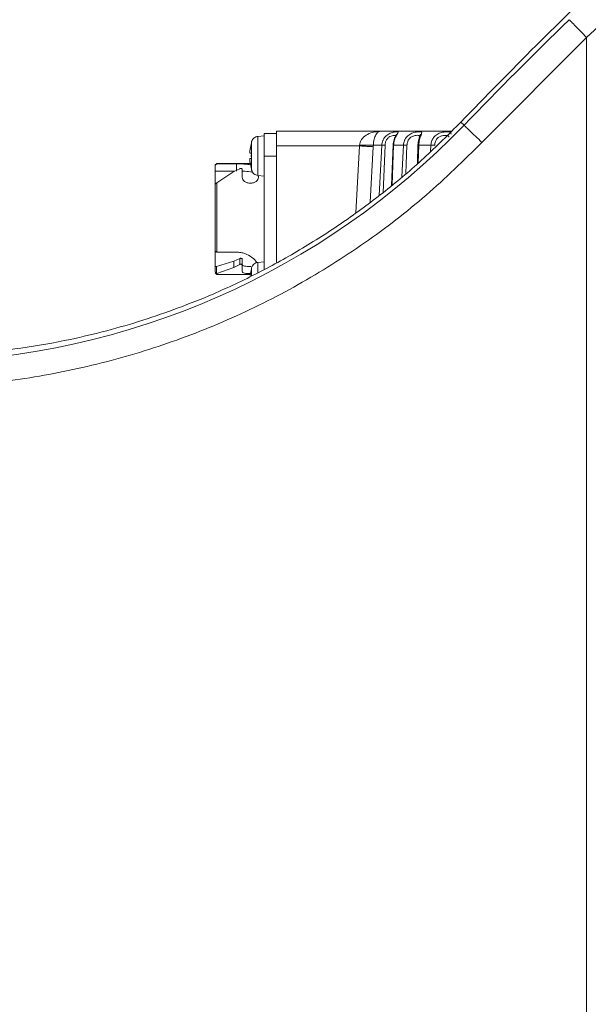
# Model space of a CAD drawing. Header units: millimetres. Extents: x 35469 to 44263, y -24881 to -16268.
# Tile 55 of 231: x 38459 to 38537, y -18987 to -18852. Entities that reach past the tile are written whole.
import ezdxf

# ---------------------------------------------------------------- set-up
doc = ezdxf.new("R2010")
doc.units = ezdxf.units.MM
doc.header["$LTSCALE"] = 0.3175
doc.layers.add('1轮廓实线层', color=7, linetype='Continuous', lineweight=18)
doc.layers.add('7标注层', color=4, linetype='Continuous', lineweight=13)
doc.styles.add('标准汉字', font='gbenor.shx', dxfattribs={"bigfont": 'gbcbig.shx'})
doc.dimstyles.new('M1：18', dxfattribs={"dimscale": 18, "dimtxt": 3.5, "dimasz": 2.5, "dimexe": 2, "dimexo": 0, "dimgap": 1.5, "dimtad": 1, "dimdec": 1, "dimdsep": 46, "dimtxsty": '标准汉字', "dimcen": 5, "dimdle": 5, "dimclrd": 1, "dimclre": 1, "dimclrt": 256, "dimadec": 4, "dimazin": 2, "dimtfac": 1, "dimtdec": 1, "dimtmove": 0, "dimatfit": 3, "dimfxl": 1, "dimtolj": 1, "dimarcsym": 0})

# ---------------------------------------------------------------- blocks, each defined once
blk = doc.blocks.new('*D26')
at = {"layer": '7标注层', "color": 1, "lineweight": -2, "ltscale": 18, "transparency": 16777216}
for p, q in [((38578.88, -18839.5), (36752.75, -18839.5)), ((36788.75, -19239.5), (36788.75, -18884.5)), ((38387.06, -19284.5), (36752.75, -19284.5))]:
    blk.add_line(p, q, dxfattribs=at)
at = {"layer": '7标注层', "color": 1, "transparency": 16777216}
for points in [[(36796.25, -18884.5), (36781.25, -18884.5), (36788.75, -18839.5)], [(36781.25, -19239.5), (36796.25, -19239.5), (36788.75, -19284.5)]]:
    blk.add_solid(points, dxfattribs=at)
at = {"layer": 'Defpoints', "color": 0, "transparency": 16777216}
for p in [(36788.75, -18839.5), (38578.88, -18839.5), (38387.06, -19284.5)]:
    blk.add_point(p, dxfattribs=at)
at = {"layer": '7标注层', "transparency": 16777216, "insert": (36730.25, -19062), "char_height": 63, "attachment_point": 5, "rotation": 90, "style": '标准汉字'}
blk.add_mtext('\\A1;445', dxfattribs=at)
blk = doc.blocks.new('*D31')
at = {"layer": '7标注层', "color": 1, "lineweight": -2, "ltscale": 18, "transparency": 16777216}
for p, q in [((38753.98, -17970.42), (38753.98, -17628.92)), ((38641.09, -18100.59), (38349.37, -18206.76))]:
    blk.add_line(p, q, dxfattribs=at)
blk.add_arc((38753.98, -18059.5), 394.58, 96.5379, 193.4621, dxfattribs=at)
at = {"layer": '7标注层', "color": 1, "transparency": 16777216}
for points in [[(38709.48, -17674.97), (38708.63, -17659.99), (38753.98, -17664.92)], [(38363.06, -18153.51), (38377.43, -18149.2), (38383.2, -18194.45)]]:
    blk.add_solid(points, dxfattribs=at)
at = {"layer": 'Defpoints', "color": 0, "transparency": 16777216}
for p in [(38430.76, -17833.17), (38753.98, -17970.42), (38753.98, -18059.5), (38641.09, -18100.59), (38753.98, -18971.19)]:
    blk.add_point(p, dxfattribs=at)
at = {"layer": '7标注层', "transparency": 16777216, "insert": (38446.82, -17714.89), "char_height": 63, "attachment_point": 5, "rotation": 41.7122, "style": '标准汉字'}
blk.add_mtext('\\A1;110%%d', dxfattribs=at)
blk = doc.blocks.new('*D33')
at = {"layer": '7标注层', "color": 1, "lineweight": -2, "ltscale": 18, "transparency": 16777216}
blk.add_arc((38753.98, -18839.5), 445.67, 95.7877, 176.2123, dxfattribs=at)
at = {"layer": '7标注层', "color": 1, "transparency": 16777216}
for points in [[(38709.42, -18403.59), (38708.66, -18388.61), (38753.98, -18393.83)], [(38301.79, -18809.94), (38316.79, -18810.17), (38308.59, -18855.05)]]:
    blk.add_solid(points, dxfattribs=at)
at = {"layer": 'Defpoints', "color": 0, "transparency": 16777216}
for p in [(38753.98, -17970.42), (38526.67, -18456.15), (38753.98, -18839.5), (37974.46, -18866.72), (38753.98, -18971.19)]:
    blk.add_point(p, dxfattribs=at)
at = {"layer": '7标注层', "transparency": 16777216, "insert": (38391.31, -18489.27), "char_height": 63, "attachment_point": 5, "rotation": 46, "style": '标准汉字'}
blk.add_mtext('\\A1;92%%d', dxfattribs=at)
blk = doc.blocks.new('*D39')
at = {"layer": '7标注层', "color": 1, "lineweight": -2, "ltscale": 18, "transparency": 16777216}
for p, q in [((36904.55, -18904.08), (36904.55, -20813.04)), ((38543.98, -19302.6), (38543.98, -20813.04)), ((38498.98, -20777.04), (36949.55, -20777.04))]:
    blk.add_line(p, q, dxfattribs=at)
at = {"layer": '7标注层', "color": 1, "transparency": 16777216}
for points in [[(36949.55, -20769.54), (36949.55, -20784.54), (36904.55, -20777.04)], [(38498.98, -20784.54), (38498.98, -20769.54), (38543.98, -20777.04)]]:
    blk.add_solid(points, dxfattribs=at)
at = {"layer": 'Defpoints', "color": 0, "transparency": 16777216}
for p in [(36904.55, -18904.08), (38543.98, -19302.6), (36904.55, -20777.04)]:
    blk.add_point(p, dxfattribs=at)
at = {"layer": '7标注层', "transparency": 16777216, "insert": (37724.27, -20718.54), "char_height": 63, "attachment_point": 5, "style": '标准汉字'}
blk.add_mtext('\\A1;1639.4', dxfattribs=at)
blk = doc.blocks.new('*D41')
at = {"layer": '7标注层', "color": 1, "lineweight": -2, "ltscale": 18, "transparency": 16777216}
for p, q in [((40604.54, -18839.5), (40892.23, -18839.5)), ((40856.23, -19973.49), (40856.23, -18884.5)), ((38199.21, -20018.49), (40892.23, -20018.49))]:
    blk.add_line(p, q, dxfattribs=at)
at = {"layer": '7标注层', "color": 1, "transparency": 16777216}
for points in [[(40863.73, -18884.5), (40848.73, -18884.5), (40856.23, -18839.5)], [(40848.73, -19973.49), (40863.73, -19973.49), (40856.23, -20018.49)]]:
    blk.add_solid(points, dxfattribs=at)
at = {"layer": 'Defpoints', "color": 0, "transparency": 16777216}
for p in [(40604.54, -18839.5), (40856.23, -18839.5), (38199.21, -20018.49)]:
    blk.add_point(p, dxfattribs=at)
at = {"layer": '7标注层', "transparency": 16777216, "insert": (40797.73, -19428.99), "char_height": 63, "attachment_point": 5, "rotation": 90, "style": '标准汉字'}
blk.add_mtext('\\A1;1179', dxfattribs=at)

msp = doc.modelspace()

# ---------------------------------------------------------------- linework, layer by layer
at = {"layer": '1轮廓实线层', "ltscale": 18}
for p, q in [((38536.392, -18854.656), (38522.077, -18869.026)), ((38536.392, -19011.347), (38536.392, -18854.656)), ((38519.626, -18866.665), (38519.183, -18866.238)), ((38493.983, -18867.795), (38492.283, -18867.795)), ((38492.283, -18867.795), (38492.283, -18870.895)), ((38493.983, -18867.495), (38493.983, -18869.495)), ((38508.249, -18867.495), (38493.983, -18867.495)), ((38490.528, -18869.065), (38490.353, -18869.949)), ((38490.563, -18870.865), (38490.563, -18868.906)), ((38492.285, -18868.115), (38491.436, -18868.189)), ((38491.436, -18868.189), (38491.436, -18870.865)), ((38510.297, -18868.037), (38510.288, -18868.062)), ((38490.563, -18869.949), (38490.353, -18869.949)), ((38490.353, -18870.499), (38490.563, -18870.499)), ((38490.528, -18870.499), (38490.518, -18870.865)), ((38493.983, -18869.495), (38493.983, -18885.463)), ((38505.328, -18869.495), (38493.983, -18869.495)), ((38504.819, -18878.651), (38505.328, -18869.495)), ((38505.328, -18869.495), (38505.338, -18869.391)), ((38507.206, -18869.6), (38506.786, -18877.187)), ((38507.216, -18869.391), (38507.206, -18869.6)), ((38508.365, -18869.391), (38507.216, -18869.391)), ((38507.998, -18876.286), (38508.365, -18869.391)), ((38508.554, -18875.872), (38508.812, -18869.417)), ((38509.928, -18869.316), (38509.711, -18874.922)), ((38509.991, -18869.391), (38509.778, -18874.865)), ((38511.328, -18869.391), (38509.991, -18869.391)), ((38511.106, -18873.734), (38511.328, -18869.391)), ((38511.669, -18873.255), (38511.816, -18869.417)), ((38513.326, -18869.318), (38513.241, -18871.916)), ((38513.433, -18869.391), (38513.354, -18871.82)), ((38515.096, -18869.391), (38513.433, -18869.391)), ((38515.054, -18870.258), (38515.096, -18869.391)), ((38485.783, -18871.895), (38485.58, -18872.098)), ((38490.375, -18871.895), (38485.783, -18871.895)), ((38485.783, -18871.895), (38485.783, -18871.948)), ((38490.353, -18871.232), (38490.528, -18871.232)), ((38490.528, -18872.665), (38490.353, -18871.782)), ((38490.563, -18870.865), (38490.518, -18870.865)), ((38490.528, -18871.232), (38490.518, -18870.865)), ((38491.436, -18870.865), (38491.436, -18873.541)), ((38493.983, -18870.895), (38492.283, -18870.895)), ((38492.283, -18870.895), (38492.283, -18886.405)), ((38485.583, -18872.147), (38485.783, -18871.948)), ((38485.583, -18872.095), (38485.583, -18872.147)), ((38485.583, -18872.941), (38485.583, -18872.147)), ((38488.255, -18872.941), (38485.583, -18872.941)), ((38485.583, -18872.941), (38485.583, -18874.621)), ((38485.783, -18871.948), (38488.483, -18871.948)), ((38488.132, -18872.999), (38485.783, -18874.543)), ((38488.941, -18872.616), (38488.132, -18872.999)), ((38488.483, -18871.948), (38488.483, -18872.941)), ((38489.283, -18873.793), (38489.283, -18872.678)), ((38490.528, -18872.665), (38490.571, -18872.823)), ((38485.783, -18874.543), (38485.754, -18874.586)), ((38491.436, -18873.541), (38492.283, -18873.615)), ((38491.483, -18873.545), (38491.483, -18873.793)), ((38485.583, -18874.642), (38485.583, -18879.495)), ((38485.583, -18879.495), (38485.583, -18883.923)), ((38485.583, -18883.923), (38485.783, -18884.043)), ((38485.583, -18883.923), (38485.583, -18885.974)), ((38488.132, -18885.283), (38485.754, -18885.986)), ((38485.783, -18884.043), (38488.483, -18884.043)), ((38488.941, -18884.912), (38488.132, -18885.283)), ((38488.941, -18885.733), (38488.941, -18884.912)), ((38489.283, -18885.813), (38489.283, -18884.982)), ((38492.283, -18885.375), (38491.436, -18885.449)), ((38485.583, -18886.76), (38485.583, -18885.974)), ((38485.754, -18885.986), (38485.754, -18886.941)), ((38488.132, -18886.16), (38485.783, -18886.964)), ((38488.941, -18885.733), (38488.132, -18886.16)), ((38489.283, -18886.698), (38489.283, -18885.813)), ((38490.528, -18886.325), (38490.353, -18887.209)), ((38490.563, -18887.275), (38490.563, -18886.166)), ((38491.436, -18885.449), (38491.436, -18886.848)), ((38485.579, -18886.891), (38485.783, -18887.095)), ((38485.583, -18886.76), (38485.583, -18886.791)), ((38485.783, -18886.964), (38485.754, -18886.941)), ((38485.783, -18886.964), (38485.783, -18887.095)), ((38485.783, -18887.095), (38490.375, -18887.095)), ((38490.563, -18887.209), (38490.353, -18887.209))]:
    msp.add_line(p, q, dxfattribs=at)
at = {"layer": '1轮廓实线层', "lineweight": 20, "ltscale": 18}
msp.add_lwpolyline([(38485.783, -18874.543), (38485.783, -18875.583), (38485.783, -18876.734), (38485.783, -18877.963), (38485.783, -18879.236), (38485.783, -18880.516), (38485.783, -18881.768), (38485.783, -18882.954), (38485.783, -18884.043)], dxfattribs=at)
for centre, radius, start, end in [((38958.307, -19289.265), 609.124, 134.150886, 136.069698), ((38443.278, -18793.116), 106.011, 271.30935, 316.0697), ((38491.523, -18869.186), 1, 129.37149, 163.74297), ((38491.523, -18869.186), 1, 95, 129.37149), ((38491.523, -18872.545), 1, 196.25703, 230.62851), ((38491.523, -18872.545), 1, 230.62851, 265), ((38491.523, -18886.446), 1, 129.37149, 163.74297), ((38491.523, -18886.446), 1, 95, 129.37149)]:
    msp.add_arc(centre, radius, start, end, dxfattribs=at)
at = {"layer": '1轮廓实线层', "ltscale": 18}
for points, knots in [([(38519.183, -18866.238), (38522.6, -18862.725), (38529.377, -18855.759), (38539.788, -18845.654), (38550.304, -18835.86), (38560.946, -18826.382), (38571.664, -18817.239), (38582.426, -18808.439), (38591.691, -18801.169), (38599.382, -18795.318), (38605.489, -18790.773), (38611.466, -18786.415), (38617.251, -18782.276), (38622.771, -18778.392), (38627.976, -18774.778), (38632.778, -18771.471), (38637.061, -18768.526), (38640.353, -18766.238), (38642.741, -18764.53), (38644.333, -18763.328), (38645.361, -18762.46), (38645.49, -18762.21), (38645.555, -18762.085)], [0, 0, 0, 0, 29383.0302819, 58258.0525081, 87278.4054416, 116262.1834978, 145058.8987534, 174025.5226691, 203184.9400974, 220331.2458253, 237381.2424699, 254283.0827644, 271463.3973669, 288429.382731, 305137.4262063, 322333.4042207, 339397.7397908, 356327.0002786, 369153.3671546, 382061.4125192, 394813.5920684, 407620.4968137, 407620.4968137, 407620.4968137, 407620.4968137]), ([(38536.392, -18854.656), (38542.198, -18849.185), (38553.782, -18838.268), (38571.881, -18822.796), (38590.43, -18808.037), (38609.472, -18794.021), (38628.957, -18780.837), (38644.159, -18771.148), (38652.891, -18766.149), (38654.94, -18764.976)], [0, 0, 0, 0, 23412.9684206, 46714.9728586, 69920.0302515, 93181.4835283, 116513.5886918, 139799.0705399, 146936.9649501, 146936.9649501, 146936.9649501, 146936.9649501]), ([(38534.022, -18852.214), (38534.064, -18852.257), (38534.15, -18852.346), (38534.705, -18852.917), (38535.493, -18853.729), (38536.1, -18854.355), (38536.392, -18854.656)], [0, 0, 0, 0, 21801.9434059, 45316.0968263, 68830.2502449, 90632.1936469, 90632.1936469, 90632.1936469, 90632.1936469]), ([(38519.183, -18866.238), (38517.52, -18867.905), (38514.235, -18871.196), (38508.94, -18875.671), (38503.395, -18879.805), (38497.576, -18883.558), (38491.516, -18886.918), (38484.267, -18890.33), (38475.695, -18893.529), (38466.858, -18895.863), (38459.029, -18897.241), (38452.31, -18897.999), (38447.885, -18898.134), (38445.68, -18898.201)], [0, 0, 0, 0, 19142.9775103, 37806.2844777, 56282.5971769, 75301.9691747, 94018.6378186, 112576.8499605, 140495.6624809, 168634.8280831, 187609.2310711, 206435.2201472, 225139.8416244, 225139.8416244, 225139.8416244, 225139.8416244]), ([(38505.338, -18869.391), (38505.359, -18869.26), (38505.403, -18868.985), (38505.677, -18868.478), (38506.249, -18867.964), (38507.164, -18867.571), (38507.868, -18867.522), (38508.249, -18867.495)], [0, 0, 0, 0, 9833.3340307, 20663.6482334, 44319.7125737, 73090.6567284, 107099.1876404, 107099.1876404, 107099.1876404, 107099.1876404]), ([(38507.216, -18869.391), (38507.224, -18869.248), (38507.241, -18868.953), (38507.349, -18868.417), (38507.565, -18867.908), (38507.888, -18867.558), (38508.127, -18867.517), (38508.249, -18867.495)], [0, 0, 0, 0, 10866.3980466, 22360.7839461, 47950.0494702, 76652.0298047, 107094.9306829, 107094.9306829, 107094.9306829, 107094.9306829]), ([(38517.892, -18867.495), (38517.688, -18867.495), (38516.457, -18867.495), (38514.569, -18867.495), (38512.331, -18867.495), (38510.584, -18867.495), (38509.217, -18867.495), (38508.566, -18867.495), (38508.249, -18867.495)], [0, 0, 0, 0, 5586.5456242, 33766.6996978, 60644.1738265, 84974.5094906, 108109.2277382, 130021.0573513, 130021.0573513, 130021.0573513, 130021.0573513]), ([(38510.477, -18867.882), (38510.533, -18867.796), (38510.64, -18867.631), (38510.613, -18867.572), (38510.488, -18867.564), (38510.315, -18867.567), (38510.137, -18867.585), (38509.987, -18867.615), (38509.94, -18867.625), (38509.756, -18867.67), (38509.37, -18867.806), (38509.012, -18868.072), (38508.794, -18868.312), (38508.684, -18868.456), (38508.58, -18868.634), (38508.439, -18868.925), (38508.399, -18869.177), (38508.365, -18869.391)], [0, 0, 0, 0, 37714.833224, 72505.1319301, 94114.2267549, 108074.2426081, 134234.0515324, 141671.8401394, 143895.653518, 145103.7457882, 183989.4487489, 224058.2407365, 226504.9695661, 244434.73483, 257678.1254744, 264754.5595816, 304522.4307808, 304522.4307808, 304522.4307808, 304522.4307808]), ([(38513.788, -18867.882), (38513.816, -18867.796), (38513.868, -18867.631), (38513.76, -18867.572), (38513.58, -18867.564), (38513.365, -18867.567), (38513.16, -18867.585), (38512.993, -18867.615), (38512.942, -18867.625), (38512.74, -18867.67), (38512.332, -18867.806), (38511.97, -18868.072), (38511.751, -18868.312), (38511.641, -18868.456), (38511.539, -18868.634), (38511.399, -18868.925), (38511.361, -18869.177), (38511.328, -18869.391)], [0, 0, 0, 0, 37710.7886976, 72497.3557198, 94104.1429097, 108062.6514281, 134219.6086091, 141656.6106544, 143880.2001782, 145088.1836014, 183969.7158297, 224034.2100533, 226480.6770741, 244408.5184842, 257650.4802312, 264726.1636976, 304489.7694374, 304489.7694374, 304489.7694374, 304489.7694374]), ([(38517.843, -18867.882), (38517.841, -18867.796), (38517.837, -18867.631), (38517.651, -18867.572), (38517.421, -18867.564), (38517.169, -18867.567), (38516.941, -18867.585), (38516.762, -18867.615), (38516.707, -18867.625), (38516.493, -18867.67), (38516.073, -18867.806), (38515.715, -18868.072), (38515.501, -18868.312), (38515.394, -18868.456), (38515.296, -18868.634), (38515.163, -18868.925), (38515.126, -18869.177), (38515.096, -18869.391)], [0, 0, 0, 0, 37705.7289692, 72487.6297004, 94091.5186736, 108048.1540787, 134201.6019784, 141637.6063334, 143860.8975932, 145068.719022, 183945.0350236, 224004.1543172, 226450.2932356, 244375.7293952, 257615.9143869, 264690.6488558, 304448.9200327, 304448.9200327, 304448.9200327, 304448.9200327]), ([(38519.626, -18866.665), (38519.669, -18866.707), (38519.759, -18866.793), (38520.332, -18867.345), (38521.147, -18868.13), (38521.775, -18868.735), (38522.077, -18869.026)], [0, 0, 0, 0, 21775.5345536, 45261.2051096, 68746.8756705, 90522.4102326, 90522.4102326, 90522.4102326, 90522.4102326]), ([(38522.077, -18869.026), (38519.577, -18871.481), (38514.542, -18876.426), (38506.079, -18882.912), (38496.985, -18888.651), (38487.31, -18893.473), (38477.21, -18897.327), (38466.829, -18900.133), (38456.325, -18901.968), (38449.277, -18902.325), (38445.778, -18902.503)], [0, 0, 0, 0, 20789.0579315, 41878.0876038, 63171.9485854, 84569.7227676, 105967.4969496, 127261.3579311, 148350.387603, 169139.445534, 169139.445534, 169139.445534, 169139.445534]), ([(38508.812, -18869.417), (38508.832, -18869.258), (38508.869, -18868.959), (38509.061, -18868.572), (38509.334, -18868.291), (38509.648, -18868.125), (38509.94, -18868.056), (38510.159, -18868.039), (38510.227, -18868.061), (38510.259, -18868.072)], [0, 0, 0, 0, 24846.4770279, 46951.8049628, 66151.456295, 86007.9125648, 106325.0362954, 127613.4921281, 146569.9859016, 146569.9859016, 146569.9859016, 146569.9859016]), ([(38510.288, -18868.062), (38510.255, -18868.135), (38510.185, -18868.285), (38510.064, -18868.605), (38509.96, -18868.983), (38509.937, -18869.266), (38509.925, -18869.411)], [0, 0, 0, 0, 20609.2003908, 42611.9647975, 65982.145787, 90543.7448503, 90543.7448503, 90543.7448503, 90543.7448503]), ([(38509.991, -18869.391), (38510.006, -18869.23), (38510.036, -18868.914), (38510.17, -18868.492), (38510.327, -18868.132), (38510.427, -18867.965), (38510.477, -18867.882)], [0, 0, 0, 0, 23667.9017735, 46630.4111752, 68851.9782523, 90542.0552848, 90542.0552848, 90542.0552848, 90542.0552848]), ([(38510.296, -18868.048), (38510.32, -18868.013), (38510.366, -18867.945), (38510.441, -18867.903), (38510.477, -18867.882)], [0, 0, 0, 0, 26036.8117644, 51065.2772719, 51065.2772719, 51065.2772719, 51065.2772719]), ([(38511.816, -18869.417), (38511.837, -18869.247), (38511.878, -18868.928), (38512.098, -18868.521), (38512.42, -18868.238), (38512.782, -18868.096), (38513.12, -18868.043), (38513.375, -18868.041), (38513.454, -18868.088), (38513.49, -18868.11)], [0, 0, 0, 0, 24766.2669712, 46735.1382058, 65741.0145294, 86049.0543221, 105641.8908014, 127878.8339367, 146554.8649726, 146554.8649726, 146554.8649726, 146554.8649726]), ([(38513.548, -18868.131), (38513.533, -18868.197), (38513.502, -18868.335), (38513.424, -18868.638), (38513.35, -18868.999), (38513.332, -18869.272), (38513.324, -18869.413)], [0, 0, 0, 0, 20196.4054148, 42037.195012, 65548.9631341, 90532.7562067, 90532.7562067, 90532.7562067, 90532.7562067]), ([(38513.433, -18869.391), (38513.445, -18869.23), (38513.47, -18868.914), (38513.576, -18868.492), (38513.693, -18868.132), (38513.757, -18867.965), (38513.788, -18867.882)], [0, 0, 0, 0, 23665.0879384, 46624.866347, 68843.7904182, 90531.2884702, 90531.2884702, 90531.2884702, 90531.2884702]), ([(38513.49, -18868.11), (38513.491, -18868.11), (38513.53, -18868.126), (38513.528, -18868.176), (38513.527, -18868.223)], [0, 0, 0, 0, 2026.6195847, 51058.7357457, 51058.7357457, 51058.7357457, 51058.7357457]), ([(38513.523, -18868.285), (38513.525, -18868.244), (38513.529, -18868.161), (38513.585, -18868.045), (38513.671, -18867.946), (38513.75, -18867.903), (38513.788, -18867.882)], [0, 0, 0, 0, 22187.5727459, 45268.9844101, 68350.3809928, 90537.9463856, 90537.9463856, 90537.9463856, 90537.9463856]), ([(38515.611, -18869.417), (38515.633, -18869.243), (38515.674, -18868.914), (38515.902, -18868.499), (38516.187, -18868.266), (38516.439, -18868.152), (38516.703, -18868.078), (38517.025, -18868.038), (38517.319, -18868.052), (38517.498, -18868.111), (38517.532, -18868.23), (38517.547, -18868.285)], [0, 0, 0, 0, 27925.9165011, 52675.0166306, 74069.3619023, 85343.367877, 97384.1190294, 119943.6064429, 144665.4426787, 166903.9822852, 186009.2686362, 186009.2686362, 186009.2686362, 186009.2686362]), ([(38490.353, -18869.949), (38490.348, -18869.986), (38490.339, -18870.06), (38490.327, -18870.197), (38490.32, -18870.347), (38490.327, -18870.447), (38490.339, -18870.492), (38490.348, -18870.496), (38490.353, -18870.499)], [0, 0, 0, 0, 16986.7531356, 33495.033713, 64995.7217712, 96540.8317755, 113075.1305374, 130090.3441994, 130090.3441994, 130090.3441994, 130090.3441994]), ([(38505.328, -18869.495), (38505.527, -18869.506), (38505.935, -18869.529), (38506.492, -18869.56), (38506.95, -18869.586), (38507.122, -18869.595), (38507.206, -18869.6)], [0, 0, 0, 0, 22097.8039416, 45271.7980896, 68445.7959124, 90543.6098899, 90543.6098899, 90543.6098899, 90543.6098899]), ([(38507.216, -18869.391), (38507.132, -18869.397), (38506.959, -18869.41), (38506.501, -18869.416), (38505.944, -18869.41), (38505.537, -18869.397), (38505.338, -18869.391)], [0, 0, 0, 0, 22100.5759998, 45273.1320689, 68445.6878296, 90546.262987, 90546.262987, 90546.262987, 90546.262987]), ([(38508.812, -18869.417), (38508.766, -18869.414), (38508.672, -18869.409), (38508.543, -18869.401), (38508.433, -18869.395), (38508.388, -18869.392), (38508.365, -18869.391)], [0, 0, 0, 0, 22177.1777207, 45269.7700015, 68362.4588415, 90539.9039554, 90539.9039554, 90539.9039554, 90539.9039554]), ([(38509.991, -18869.391), (38509.97, -18869.392), (38509.931, -18869.394), (38509.928, -18869.399), (38509.927, -18869.401)], [0, 0, 0, 0, 26133.9650535, 51057.4725835, 51057.4725835, 51057.4725835, 51057.4725835]), ([(38511.816, -18869.417), (38511.77, -18869.414), (38511.675, -18869.409), (38511.538, -18869.401), (38511.415, -18869.395), (38511.357, -18869.392), (38511.328, -18869.391)], [0, 0, 0, 0, 22174.8442136, 45265.0082198, 68355.2695962, 90530.3834486, 90530.3834486, 90530.3834486, 90530.3834486]), ([(38513.433, -18869.391), (38513.408, -18869.392), (38513.356, -18869.395), (38513.323, -18869.399), (38513.327, -18869.402), (38513.327, -18869.403)], [0, 0, 0, 0, 29860.8954223, 60953.990342, 67590.7393705, 67590.7393705, 67590.7393705, 67590.7393705]), ([(38515.611, -18869.417), (38515.566, -18869.414), (38515.474, -18869.409), (38515.332, -18869.401), (38515.198, -18869.395), (38515.129, -18869.392), (38515.096, -18869.391)], [0, 0, 0, 0, 22171.8954599, 45258.9889954, 68346.1798882, 90518.344951, 90518.344951, 90518.344951, 90518.344951]), ([(38490.353, -18871.782), (38490.348, -18871.745), (38490.339, -18871.671), (38490.327, -18871.533), (38490.32, -18871.383), (38490.327, -18871.283), (38490.339, -18871.238), (38490.348, -18871.234), (38490.353, -18871.232)], [0, 0, 0, 0, 16992.5904422, 33506.5754491, 65018.1622933, 96541.0125024, 113065.2862017, 130071.2636134, 130071.2636134, 130071.2636134, 130071.2636134]), ([(38490.563, -18872.825), (38490.563, -18872.817), (38490.563, -18872.804), (38490.562, -18872.728), (38490.562, -18872.591), (38490.563, -18872.278), (38490.563, -18871.635), (38490.563, -18871.122), (38490.563, -18870.865)], [0, 0, 0, 0, 17247.6623545, 28345.9299793, 33950.821557, 65114.545407, 97584.2908394, 130054.0362719, 130054.0362719, 130054.0362719, 130054.0362719]), ([(38488.483, -18871.948), (38488.679, -18871.95), (38489.075, -18871.953), (38489.766, -18871.978), (38490.167, -18872.046), (38490.414, -18872.088)], [0, 0, 0, 0, 18657.2043539, 37564.9740495, 67621.3694762, 67621.3694762, 67621.3694762, 67621.3694762]), ([(38489.283, -18872.678), (38489.281, -18872.669), (38489.278, -18872.652), (38489.251, -18872.628), (38489.212, -18872.61), (38489.161, -18872.597), (38489.103, -18872.591), (38489.044, -18872.592), (38488.987, -18872.6), (38488.957, -18872.611), (38488.941, -18872.616)], [0, 0, 0, 0, 21418.6127128, 42432.1005243, 63717.5770559, 84854.7021597, 105950.1164852, 127010.1086204, 148452.5000363, 169551.6504694, 169551.6504694, 169551.6504694, 169551.6504694]), ([(38489.264, -18872.961), (38489.389, -18872.963), (38489.889, -18872.973), (38490.395, -18873.02), (38490.688, -18873.109), (38490.729, -18873.122)], [0, 0, 0, 0, 15137.6430704, 60238.927359, 67611.5755244, 67611.5755244, 67611.5755244, 67611.5755244]), ([(38485.754, -18874.586), (38485.745, -18874.597), (38485.728, -18874.62), (38485.699, -18874.645), (38485.67, -18874.664), (38485.642, -18874.676), (38485.617, -18874.68), (38485.598, -18874.674), (38485.585, -18874.662), (38485.584, -18874.648), (38485.583, -18874.642)], [0, 0, 0, 0, 23574.3226397, 48473.6417414, 71180.3469904, 93151.5046376, 115587.0983032, 136613.8850891, 153807.3237874, 169531.7327497, 169531.7327497, 169531.7327497, 169531.7327497]), ([(38491.483, -18873.793), (38491.466, -18873.892), (38491.433, -18874.089), (38491.184, -18874.364), (38490.882, -18874.528), (38490.602, -18874.598), (38490.383, -18874.616), (38490.163, -18874.598), (38489.884, -18874.528), (38489.581, -18874.364), (38489.333, -18874.089), (38489.299, -18873.892), (38489.283, -18873.793)], [0, 0, 0, 0, 26100.6096578, 52213.9025636, 78301.8646005, 91470.414181, 104493.6074868, 117544.5946864, 130682.9812786, 156770.9715456, 182884.124549, 208984.7930256, 208984.7930256, 208984.7930256, 208984.7930256]), ([(38491.405, -18873.519), (38491.412, -18873.526), (38491.478, -18873.597), (38491.48, -18873.693), (38491.483, -18873.779)], [0, 0, 0, 0, 5259.3670017, 51065.1364628, 51065.1364628, 51065.1364628, 51065.1364628]), ([(38488.132, -18886.16), (38488.132, -18886.011), (38488.133, -18885.718), (38488.132, -18885.426), (38488.132, -18885.283)], [0, 0, 0, 0, 25914.2486363, 50997.2556286, 50997.2556286, 50997.2556286, 50997.2556286]), ([(38488.483, -18884.043), (38488.68, -18884.052), (38489.077, -18884.072), (38489.833, -18884.279), (38490.645, -18884.726), (38491.154, -18885.222), (38491.276, -18885.47), (38491.288, -18885.494)], [0, 0, 0, 0, 17153.3412937, 34537.0511223, 68931.2968946, 103323.0683654, 106953.2861754, 106953.2861754, 106953.2861754, 106953.2861754]), ([(38489.283, -18884.982), (38489.281, -18884.972), (38489.278, -18884.952), (38489.25, -18884.926), (38489.211, -18884.904), (38489.16, -18884.889), (38489.103, -18884.882), (38489.044, -18884.883), (38488.988, -18884.893), (38488.957, -18884.906), (38488.941, -18884.912)], [0, 0, 0, 0, 19636.4784967, 39600.3267965, 60174.9369173, 81634.9317741, 103863.7161883, 125875.6334583, 147924.9841535, 169303.7461572, 169303.7461572, 169303.7461572, 169303.7461572]), ([(38485.754, -18885.986), (38485.746, -18885.987), (38485.73, -18885.99), (38485.701, -18885.991), (38485.671, -18885.991), (38485.643, -18885.99), (38485.618, -18885.987), (38485.599, -18885.984), (38485.585, -18885.979), (38485.584, -18885.976), (38485.583, -18885.974)], [0, 0, 0, 0, 21600.4454538, 43988.5417593, 65965.2355107, 87749.7817686, 108672.0374663, 129481.764828, 149716.843445, 169303.2586335, 169303.2586335, 169303.2586335, 169303.2586335]), ([(38489.283, -18885.813), (38489.281, -18885.802), (38489.278, -18885.78), (38489.251, -18885.749), (38489.212, -18885.724), (38489.161, -18885.706), (38489.103, -18885.698), (38489.044, -18885.7), (38488.987, -18885.711), (38488.957, -18885.726), (38488.941, -18885.733)], [0, 0, 0, 0, 21385.2023999, 42365.9118401, 63618.1857344, 84722.3396082, 105784.8477684, 126811.9889924, 148220.9329976, 169287.1714433, 169287.1714433, 169287.1714433, 169287.1714433]), ([(38490.492, -18885.991), (38490.455, -18885.993), (38490.278, -18886), (38489.951, -18885.985), (38489.588, -18885.944), (38489.383, -18885.878), (38489.295, -18885.81), (38489.287, -18885.77), (38489.283, -18885.75)], [0, 0, 0, 0, 8231.8833106, 40529.2969467, 71681.4047416, 101253.8208415, 115660.8058452, 129849.7522219, 129849.7522219, 129849.7522219, 129849.7522219]), ([(38490.398, -18886.979), (38490.393, -18886.98), (38490.316, -18886.981), (38490.163, -18886.977), (38489.884, -18886.961), (38489.581, -18886.918), (38489.333, -18886.831), (38489.299, -18886.742), (38489.283, -18886.698)], [0, 0, 0, 0, 1142.5466127, 17216.1435097, 33397.3815055, 65527.3524412, 97688.3138046, 129833.8992238, 129833.8992238, 129833.8992238, 129833.8992238]), ([(38485.754, -18886.941), (38485.745, -18886.934), (38485.728, -18886.92), (38485.699, -18886.892), (38485.67, -18886.864), (38485.642, -18886.835), (38485.617, -18886.808), (38485.598, -18886.785), (38485.585, -18886.767), (38485.584, -18886.762), (38485.583, -18886.76)], [0, 0, 0, 0, 23548.0919831, 48420.795369, 71091.7691394, 93036.341977, 115438.231273, 136441.7519376, 153588.9783674, 169285.6564656, 169285.6564656, 169285.6564656, 169285.6564656])]:
    msp.add_open_spline(points, degree=3, knots=knots, dxfattribs=at)
at = {"layer": '7标注层', "ltscale": 18}
for centre, radius, start in [((38753.983, -18839.495), 1850.561, 300), ((37974.458, -18866.717), 1070.561, 15.054414)]:
    msp.add_arc(centre, radius, start, 182, dxfattribs=at)

# ---------------------------------------------------------------- dimensions: what is measured, and where the dimension line sits
dim = msp.add_angular_dim_2l(base=(38430.7628, -17833.1741), line1=((38753.9829, -18971.1925), (38753.9829, -17970.4211)), line2=((38753.9829, -18059.4952), (38641.0863, -18100.5862)), dimstyle='M1：18', override={"dimsah": 1, "dimtdec": 4, "dimtmove": 2}, dxfattribs=at)
dim.commit()
dim.dimension.update_dxf_attribs({"geometry": '*D31', "text_midpoint": (38446.8152, -17714.885), "dimtype": 162})
dim = msp.add_angular_dim_2l(base=(38526.673, -18456.153), line1=((38753.983, -18971.193), (38753.983, -17970.421)), line2=((38753.983, -18839.495), (37974.458, -18866.717)), dimstyle='M1：18', override={"dimtad": 1, "dimtih": 0, "dimtoh": 0, "dimsah": 1, "dimtdec": 4, "dimtzin": 8}, dxfattribs=at)
dim.commit()
dim.dimension.update_dxf_attribs({"geometry": '*D33', "text_midpoint": (38391.314, -18489.27)})
for base, p1, p2, picture, middle in [((36788.753, -18839.495), (38387.055, -19284.495), (38578.878, -18839.495), '*D26', (36730.253, -19061.995)), ((40856.231, -18839.495), (38199.212, -20018.49), (40604.544, -18839.495), '*D41', (40797.731, -19428.993))]:
    dim = msp.add_linear_dim(base=base, p1=p1, p2=p2, angle=90, dimstyle='M1：18', override={"dimsah": 1, "dimtzin": 8}, dxfattribs=at)
    dim.commit()
    dim.dimension.update_dxf_attribs({"geometry": picture, "text_midpoint": middle})
dim = msp.add_linear_dim(base=(36904.55, -20777.041), p1=(38543.983, -19302.602), p2=(36904.55, -18904.079), dimstyle='M1：18', override={"dimsah": 1, "dimtzin": 8}, dxfattribs=at)
dim.commit()
dim.dimension.update_dxf_attribs({"geometry": '*D39', "text_midpoint": (37724.266, -20718.541)})

doc.saveas('drawing.dxf')
